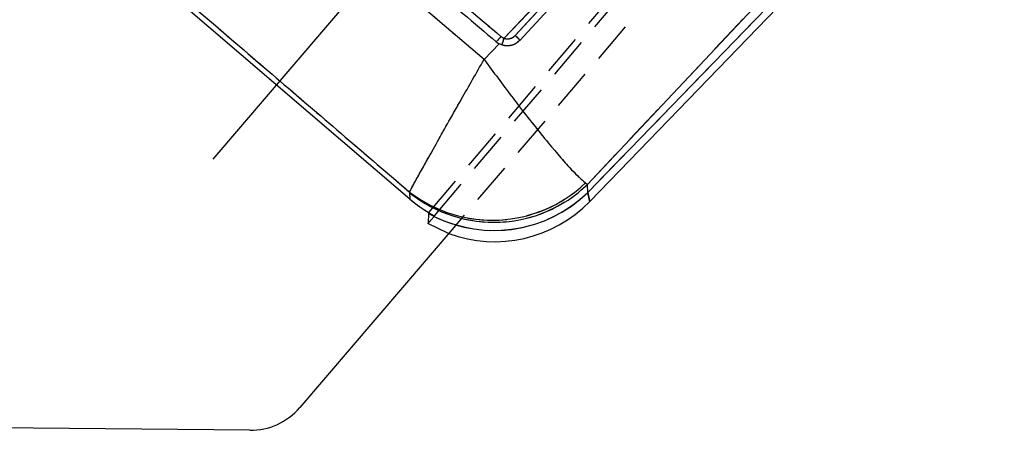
# Model space of a CAD drawing. Extents: x 30 to 391, y 7 to 282.
# Tile 3 of 30: x 166 to 196, y 7 to 20. Entities that reach past the tile are written whole.
import ezdxf

# ---------------------------------------------------------------- set-up
doc = ezdxf.new("R2010")
doc.units = 0
doc.linetypes.add('CENTERX2', pattern=[20.32, 12.7, -2.54, 2.54, -2.54])
doc.linetypes.add('HIDDEN', pattern=[1.905, 1.27, -0.635])
doc.layers.get('0').update_dxf_attribs({"linetype": 'CONTINUOUS'})

msp = doc.modelspace()

# ---------------------------------------------------------------- linework, layer by layer
at = {"color": 179, "linetype": 'CENTERX2'}
msp.add_line((205.9124, 56.0437), (171.4624, 15.7671), dxfattribs=at)
at = {"color": 7, "linetype": 'HIDDEN'}
for p, q in [((178.1035, 14.1203), (207.4233, 48.6811)), ((178.2821, 14.0209), (207.2868, 48.2315)), ((201.4819, 40.0946), (178.8138, 13.5927)), ((182.9881, 14.9881), (205.963, 39.4059)), ((206.6315, 39.1529), (182.9998, 14.7367)), ((180.4253, 19.4796), (189.3836, 28.9013)), ((180.7629, 19.5642), (189.3836, 28.9013)), ((180.2661, 19.3125), (179.8078, 18.8314)), ((182.9269, 15.0315), (182.9881, 14.9881)), ((182.9998, 14.7373), (182.9881, 14.9881)), ((177.5134, 14.7493), (177.5161, 14.7305)), ((177.5161, 14.7305), (177.5252, 14.5336)), ((178.0944, 14.0957), (178.0817, 13.7845)), ((178.0946, 14.0964), (178.0944, 14.0957))]:
    msp.add_line(p, q, dxfattribs=at)
at = {"color": 7, "linetype": 'CONTINUOUS'}
for p, q in [((182.9881, 14.9881), (205.963, 39.4059)), ((206.6315, 39.1529), (182.9998, 14.7367)), ((183.0549, 14.4619), (206.7973, 38.9924)), ((180.4253, 19.4796), (189.3836, 28.9013)), ((180.7629, 19.5642), (189.3836, 28.9013)), ((177.5252, 14.5336), (169.3058, 21.5639)), ((180.2661, 19.3125), (179.8078, 18.8314)), ((180.1828, 19.3701), (180.2661, 19.3125)), ((180.3503, 19.2749), (180.2661, 19.3125)), ((182.9269, 15.0315), (182.9881, 14.9881)), ((182.9998, 14.7373), (182.9881, 14.9881)), ((177.5134, 14.7493), (177.5161, 14.7305)), ((177.5161, 14.7305), (177.5252, 14.5336)), ((178.1773, 13.8973), (178.2679, 14.0041)), ((178.2679, 14.0041), (178.2683, 14.0046)), ((178.2683, 14.0046), (178.2821, 14.0209)), ((178.8138, 13.5927), (174.1383, 8.1264)), ((172.5991, 7.4265), (133.074, 7.8092))]:
    msp.add_line(p, q, dxfattribs=at)
at = {"color": 7, "linetype": 'CONTINUOUS', "flags": 128}
msp.add_lwpolyline([(189.5255, 28.7492), (189.2724, 28.4752), (188.1741, 27.286), (183.7807, 22.5297), (180.9029, 19.4147)], dxfattribs=at)
at = {"color": 8, "linetype": 'CONTINUOUS', "flags": 128}
msp.add_lwpolyline([(183.0549, 14.4619), (183.0488, 14.4925), (182.9998, 14.7367)], dxfattribs=at)
at = {"color": 7, "linetype": 'HIDDEN', "flags": 128}
for points in [[(182.9998, 14.7367), (183.0488, 14.4925), (183.0549, 14.4619)], [(178.7188, 13.4815), (178.6899, 13.4924), (178.0803, 13.7853)]]:
    msp.add_lwpolyline(points, dxfattribs=at)
at = {"color": 7, "linetype": 'CONTINUOUS'}
for centre, radius, start, end in [((188.3997, 12.6363), 10.6236, 139.48633, 140.66508), ((177.6936, 20.3651), 2.8717, 337.68972, 342.03881), ((180.055, 18.0569), 4.1714, 232.46018, 313.50892), ((180.1059, 17.9642), 4.1429, 231.30912, 314.08226), ((180.1156, 17.718), 4.1481, 243.54889, 314.0525), ((180.1156, 17.7187), 4.1482, 243.55496, 314.04932), ((180.1376, 17.2855), 4.06, 249.54516, 315.99985), ((172.6185, 9.4264), 2, 269.44528, 319.4584)]:
    msp.add_arc(centre, radius, start, end, dxfattribs=at)
at = {"color": 7, "linetype": 'HIDDEN'}
for centre, radius, start, end in [((177.6936, 20.3651), 2.8717, 337.68972, 342.03881), ((180.055, 18.0569), 4.1714, 232.46018, 313.50892), ((180.1059, 17.9642), 4.1429, 231.30912, 314.08226), ((180.1157, 17.7175), 4.1477, 240.83373, 314.05478), ((180.1158, 17.7183), 4.1477, 240.83662, 314.05158)]:
    msp.add_arc(centre, radius, start, end, dxfattribs=at)
at = {"color": 7, "linetype": 'CONTINUOUS'}
for centre, major_axis, ratio, start_param, end_param in [((190.9212, 22.4307), (7.7959, 8.0231), 0.175747, 2.9782257, 2.9784448), ((180.1164, 17.738), (-0.2464, 4.1666), 0.9727093, 2.3887481, 2.6121178)]:
    msp.add_ellipse(centre, major_axis=major_axis, ratio=ratio, start_param=start_param, end_param=end_param, dxfattribs=at)
at = {"color": 7, "linetype": 'HIDDEN'}
for centre, major_axis, ratio, start_param, end_param in [((190.9212, 22.4307), (7.7959, 8.0231), 0.175747, 2.9782257, 2.9784448), ((180.1164, 17.738), (-0.2464, 4.1666), 0.9727093, 2.3887481, 2.5621699), ((180.2117, 15.6869), (3.4798, 8.3263), 0.153481, 1.823744, 1.8266588)]:
    msp.add_ellipse(centre, major_axis=major_axis, ratio=ratio, start_param=start_param, end_param=end_param, dxfattribs=at)
at = {"color": 7, "linetype": 'CONTINUOUS'}
for points, knots in [([(179.8078, 18.8314), (178.7146, 19.7563), (176.5379, 21.5978), (174.3591, 23.4367), (173.2745, 24.3521)], [0, 0, 0, 0, 0.5022333, 1, 1, 1, 1]), ([(174.6547, 24.353), (174.7579, 24.2653), (175.2735, 23.8272), (177.1629, 22.2221), (178.9493, 20.7047), (180.3231, 19.5377)], [0, 0, 0, 0, 0.054586, 0.2729323, 1, 1, 1, 1]), ([(174.5132, 24.184), (174.6164, 24.0964), (175.1322, 23.6584), (177.022, 22.0538), (178.8087, 20.5368), (180.1828, 19.3701)], [0, 0, 0, 0, 0.0545858, 0.272931, 1, 1, 1, 1]), ([(169.5471, 21.5791), (170.8768, 20.4387), (173.5319, 18.1617), (176.1877, 15.8855), (177.5134, 14.7493)], [0, 0, 0, 0, 0.5008306, 1, 1, 1, 1]), ([(180.3231, 19.5377), (180.3513, 19.5176), (180.3836, 19.4945), (180.4206, 19.4812), (180.4253, 19.4796)], [0, 0, 0, 0, 0.8727207, 1, 1, 1, 1]), ([(180.9029, 19.4147), (180.8601, 19.3765), (180.7735, 19.2991), (180.6038, 19.2446), (180.4574, 19.2436), (180.3757, 19.2675), (180.3503, 19.2749)], [0, 0, 0, 0, 0.2841995, 0.5760025, 0.8678181, 1, 1, 1, 1]), ([(180.4253, 19.4796), (180.4396, 19.4753), (180.4881, 19.4608), (180.5764, 19.46), (180.6818, 19.4922), (180.7359, 19.5402), (180.7629, 19.5642)], [0, 0, 0, 0, 0.121274, 0.4134955, 0.7070925, 1, 1, 1, 1]), ([(180.7629, 19.5642), (180.7824, 19.5458), (180.8215, 19.5091), (180.8689, 19.4603), (180.8977, 19.427), (180.9014, 19.4185), (180.903, 19.4148)], [0, 0, 0, 0, 0.2645158, 0.5290506, 0.7935805, 1, 1, 1, 1]), ([(177.5134, 14.7493), (177.5773, 14.8702), (177.7114, 15.1242), (178.1368, 15.8875), (178.5793, 16.6729), (178.8809, 17.2053), (179.2807, 17.9088), (179.5685, 18.4136), (179.8053, 18.8272), (179.8078, 18.8314)], [0, 0, 0, 0, 0.2278088, 0.4782812, 0.6087657, 0.7392601, 0.7869393, 0.9978124, 1, 1, 1, 1]), ([(179.8078, 18.8314), (179.8107, 18.8274), (180.0915, 18.4408), (180.4419, 17.9694), (180.9436, 17.3128), (181.3311, 16.8163), (181.9229, 16.0848), (182.5353, 15.3757), (182.8005, 15.1425), (182.9269, 15.0315)], [0, 0, 0, 0, 0.00218709, 0.21305947, 0.26072701, 0.39122653, 0.52171584, 0.7721883, 1, 1, 1, 1])]:
    msp.add_open_spline(points, degree=3, knots=knots, dxfattribs=at)
at = {"color": 7, "linetype": 'HIDDEN'}
for points, knots in [([(179.8078, 18.8314), (178.7146, 19.7563), (176.5379, 21.5978), (174.3591, 23.4367), (173.2745, 24.3521)], [0, 0, 0, 0, 0.5022333, 1, 1, 1, 1]), ([(174.6547, 24.353), (174.7579, 24.2653), (175.2735, 23.8272), (177.1629, 22.2221), (178.9493, 20.7047), (180.3231, 19.5377)], [0, 0, 0, 0, 0.054586, 0.2729323, 1, 1, 1, 1]), ([(169.5471, 21.5791), (170.8768, 20.4387), (173.5319, 18.1617), (176.1877, 15.8855), (177.5134, 14.7493)], [0, 0, 0, 0, 0.5008306, 1, 1, 1, 1]), ([(180.3231, 19.5377), (180.3513, 19.5176), (180.3836, 19.4945), (180.4206, 19.4812), (180.4253, 19.4796)], [0, 0, 0, 0, 0.8727207, 1, 1, 1, 1]), ([(180.9029, 19.4147), (180.8601, 19.3765), (180.7735, 19.2991), (180.6038, 19.2446), (180.4574, 19.2436), (180.3757, 19.2675), (180.3503, 19.2749)], [0, 0, 0, 0, 0.2841995, 0.5760025, 0.8678181, 1, 1, 1, 1]), ([(180.4253, 19.4796), (180.4396, 19.4753), (180.4881, 19.4608), (180.5764, 19.46), (180.6818, 19.4922), (180.7359, 19.5402), (180.7629, 19.5642)], [0, 0, 0, 0, 0.121274, 0.4134955, 0.7070925, 1, 1, 1, 1]), ([(180.7631, 19.5644), (180.7826, 19.546), (180.8215, 19.5092), (180.8688, 19.4603), (180.8976, 19.4268), (180.9012, 19.4183), (180.9028, 19.4146)], [0, 0, 0, 0, 0.26453539, 0.52906259, 0.79358642, 1, 1, 1, 1]), ([(177.5134, 14.7493), (177.5773, 14.8702), (177.7114, 15.1242), (178.1368, 15.8875), (178.5793, 16.6729), (178.8809, 17.2053), (179.2807, 17.9088), (179.5685, 18.4136), (179.8053, 18.8272), (179.8078, 18.8314)], [0, 0, 0, 0, 0.2278088, 0.4782812, 0.6087657, 0.7392601, 0.7869393, 0.9978124, 1, 1, 1, 1]), ([(179.8078, 18.8314), (179.8107, 18.8274), (180.0915, 18.4408), (180.4419, 17.9694), (180.9436, 17.3128), (181.3311, 16.8163), (181.9229, 16.0848), (182.5353, 15.3757), (182.8005, 15.1425), (182.9269, 15.0315)], [0, 0, 0, 0, 0.00218709, 0.21305947, 0.26072701, 0.39122653, 0.52171584, 0.7721883, 1, 1, 1, 1]), ([(178.0817, 13.7845), (178.0855, 13.7891), (178.0907, 13.7952), (178.1592, 13.876), (178.1773, 13.8973)], [0, 0, 0, 0, 0.7358928, 1, 1, 1, 1])]:
    msp.add_open_spline(points, degree=3, knots=knots, dxfattribs=at)

doc.saveas('drawing.dxf')
